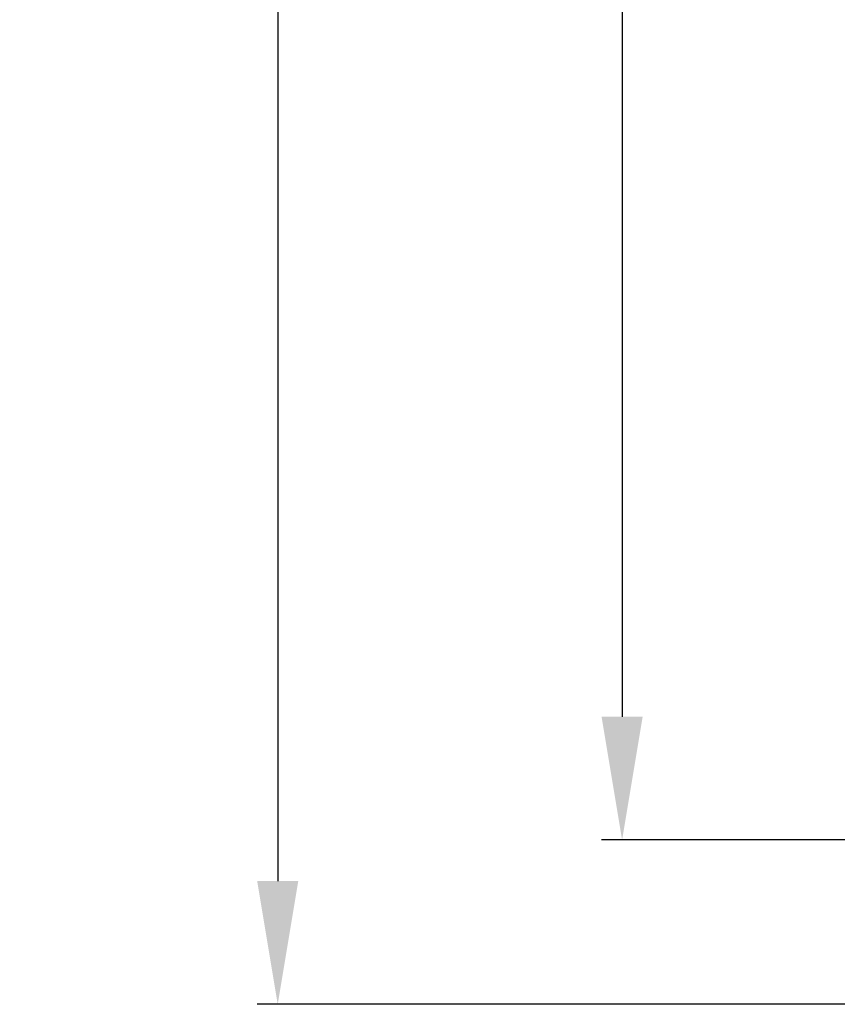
# Model space of a CAD drawing. Header units: millimetres. Extents: x 163 to 2699, y 224 to 730.
# Tile 93 of 168: x 442 to 482, y 398 to 445. Entities that reach past the tile are written whole.
import ezdxf

# ---------------------------------------------------------------- set-up
doc = ezdxf.new("R2010")
doc.units = ezdxf.units.MM
doc.layers.get('Defpoints').update_dxf_attribs({"color": 8})
doc.styles.add('Dimemsions', font='isocp.shx', dxfattribs={"bigfont": 'chineset.shx'})
doc.dimstyles.new('ISO-25', dxfattribs={"dimtxt": 3, "dimasz": 3, "dimexe": 1, "dimexo": 1, "dimgap": 1, "dimtad": 1, "dimdsep": 46, "dimtxsty": 'Dimemsions', "dimcen": 0, "dimclrd": 2, "dimclre": 2, "dimclrt": 2, "dimazin": 2, "dimtfac": 1, "dimtmove": 0, "dimatfit": 3, "dimfxl": 0, "dimarcsym": 0})

# ---------------------------------------------------------------- blocks, each defined once
blk = doc.blocks.new('*D7')
at = {"color": 2, "lineweight": -2}
for p, q in [((486.37, 565.522), (470.639, 565.522)), ((471.639, 559.522), (471.639, 411.522)), ((486.37, 405.522), (470.639, 405.522))]:
    blk.add_line(p, q, dxfattribs=at)
at = {"color": 2}
for points in [[(470.639, 559.522), (472.639, 559.522), (471.639, 565.522)], [(470.639, 411.522), (472.639, 411.522), (471.639, 405.522)]]:
    blk.add_solid(points, dxfattribs=at)
at = {"layer": 'Defpoints', "color": 0}
for p in [(487.37, 565.522), (471.639, 405.522), (487.37, 405.522)]:
    blk.add_point(p, dxfattribs=at)
at = {"color": 2, "insert": (465.639, 485.522), "char_height": 10, "attachment_point": 5, "rotation": 90, "style": 'Dimemsions'}
blk.add_mtext('160', dxfattribs=at)
blk = doc.blocks.new('*D13')
at = {"color": 2, "lineweight": -2}
for p, q in [((486.37, 565.522), (453.872, 565.522)), ((454.872, 559.522), (454.872, 403.522)), ((499.17, 397.522), (453.872, 397.522))]:
    blk.add_line(p, q, dxfattribs=at)
at = {"color": 2}
for points in [[(453.872, 559.522), (455.872, 559.522), (454.872, 565.522)], [(453.872, 403.522), (455.872, 403.522), (454.872, 397.522)]]:
    blk.add_solid(points, dxfattribs=at)
at = {"layer": 'Defpoints', "color": 0}
for p in [(487.37, 565.522), (454.872, 397.522), (500.17, 397.522)]:
    blk.add_point(p, dxfattribs=at)
at = {"color": 2, "insert": (448.872, 481.522), "char_height": 10, "attachment_point": 5, "rotation": 90, "style": 'Dimemsions'}
blk.add_mtext('168', dxfattribs=at)

msp = doc.modelspace()

# ---------------------------------------------------------------- dimensions: what is measured, and where the dimension line sits
dim = msp.add_linear_dim(base=(454.872, 397.522), p1=(487.37, 565.522), p2=(500.17, 397.522), angle=90, dimstyle='ISO-25', override={"dimtxt": 10, "dimasz": 6})
dim.commit()
dim.dimension.update_dxf_attribs({"geometry": '*D13', "text_midpoint": (448.872, 481.522)})
dim = msp.add_linear_dim(base=(471.639, 405.522), p1=(487.37, 565.522), p2=(487.37, 405.522), angle=90, dimstyle='ISO-25', override={"dimtxt": 10, "dimasz": 6})
dim.commit()
dim.dimension.update_dxf_attribs({"geometry": '*D7', "text_midpoint": (471.639, 485.522), "dimtype": 160})

doc.saveas('drawing.dxf')
